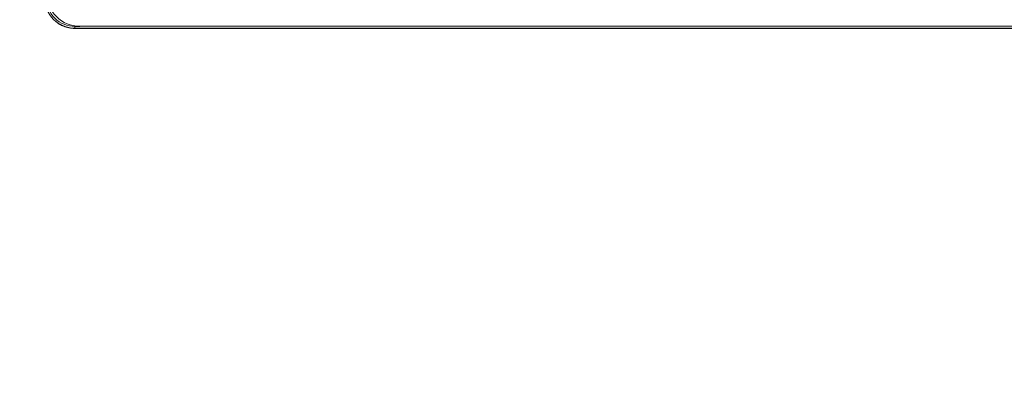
# Model space of a CAD drawing. Header units: centimetres. Extents: x -21 to 21, y -29.7 to 29.7.
# Tile 17 of 75: x -6.9 to 1.4, y -12.4 to -9.2. Entities that reach past the tile are written whole.
import ezdxf

# ---------------------------------------------------------------- set-up
doc = ezdxf.new("R2010")
doc.units = ezdxf.units.CM
doc.header["$MEASUREMENT"] = 0
doc.layers.add('06___PRT_ALL_SURFS', color=7, linetype='Continuous')

msp = doc.modelspace()

# ---------------------------------------------------------------- linework, layer by layer
at = {"layer": '06___PRT_ALL_SURFS', "color": 8, "lineweight": 5}
msp.add_open_spline([(-21.0058, -29.70447), (-21.0058, -29.70447), (20.9942, -29.70447), (20.9942, -29.70447), (20.9942, -29.70447), (20.9942, 29.69554), (20.9942, 29.69554), (20.9942, 29.69554), (-21.0058, 29.69554), (-21.0058, 29.69554), (-21.0058, 29.69554), (-21.0058, -29.70447), (-21.0058, -29.70447)], degree=3, knots=[0, 0, 0, 0, 0.25, 0.25, 0.25, 0.5, 0.5, 0.5, 0.75, 0.75, 0.75, 1, 1, 1, 1], dxfattribs=at)
at = {"layer": '06___PRT_ALL_SURFS', "lineweight": 5}
for points, knots in [([(-6.6916, -8.96558), (-6.6916, -9.03984), (-6.6621, -9.11106), (-6.60959, -9.16357), (-6.55708, -9.21608), (-6.48586, -9.24558), (-6.4116, -9.24558)], [0, 0, 0, 0, 0.5, 0.5, 0.5, 1, 1, 1, 1]), ([(-6.70761, -9.00657), (-6.7077, -9.07423), (-6.68086, -9.13914), (-6.63302, -9.18699), (-6.58518, -9.23483), (-6.52027, -9.26167), (-6.45261, -9.26159)], [0, 0, 0, 0, 0.5, 0.5, 0.5, 1, 1, 1, 1]), ([(-6.69258, -9.00598), (-6.69282, -9.06981), (-6.66758, -9.13111), (-6.62247, -9.17627), (-6.57735, -9.22144), (-6.51608, -9.24674), (-6.45224, -9.24656)], [0, 0, 0, 0, 0.5, 0.5, 0.5, 1, 1, 1, 1]), ([(-6.57907, -9.22942), (-6.56979, -9.23508), (-6.56008, -9.2401), (-6.55006, -9.24433), (-6.53499, -9.25069), (-6.5192, -9.25529), (-6.50314, -9.25851), (-6.4871, -9.26173), (-6.47079, -9.26357), (-6.45447, -9.26381)], [0, 0, 0, 0, 0.3333333, 0.3333333, 0.3333333, 0.6666667, 0.6666667, 0.6666667, 1, 1, 1, 1])]:
    msp.add_open_spline(points, degree=3, knots=knots, dxfattribs=at)
for points in [[(-6.60894, -9.20861), (-6.60097, -9.21478), (-6.59278, -9.2207), (-6.5843, -9.22615)], [(-6.5843, -9.22615), (-6.58257, -9.22726), (-6.58083, -9.22835), (-6.57907, -9.22942)], [(-6.45259, -9.24658), (-6.45259, -9.24658), (-6.45259, -9.26158), (-6.45259, -9.26158)], [(-6.45224, -9.24657), (-6.45224, -9.24657), (-6.4116, -9.24657), (-6.4116, -9.24657)], [(-6.4116, -9.24558), (-6.4116, -9.24558), (6.6384, -9.24558), (6.6384, -9.24558)], [(-6.45447, -9.26381), (-6.45326, -9.26382), (-6.45205, -9.26383), (-6.45084, -9.26383)], [(6.67939, -9.26158), (6.67939, -9.26158), (-6.45261, -9.26158), (-6.45261, -9.26158)], [(6.67764, -9.26383), (6.67764, -9.26383), (-6.45084, -9.26383), (-6.45084, -9.26383)]]:
    msp.add_open_spline(points, degree=3, dxfattribs=at)

doc.saveas('drawing.dxf')
